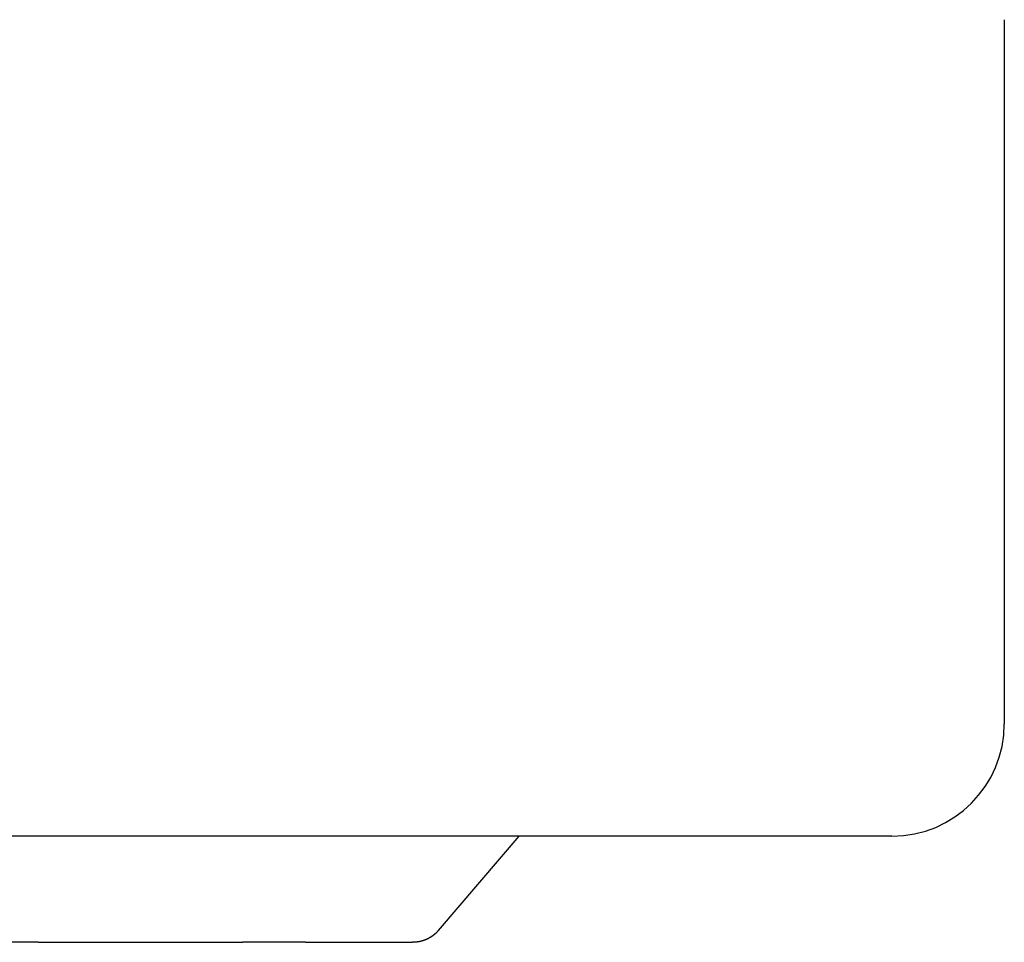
# Model space of a CAD drawing. Extents: x 987 to 2641, y 1244 to 2490.
# Tile 7 of 138: x 1162 to 1218, y 1697 to 1749. Entities that reach past the tile are written whole.
import ezdxf

# ---------------------------------------------------------------- set-up
doc = ezdxf.new("R2010")
doc.units = 0
doc.layers.add('KF_GRAVIS_8_RIGHT', color=7, linetype='CONTINUOUS')

# ---------------------------------------------------------------- blocks, each defined once
blk = doc.blocks.new('KF_GRAVIS_8_RIGHT')
at = {"layer": 'KF_GRAVIS_8_RIGHT'}
for p, q in [((115.2643, -396.8472), (115.2643, -434)), ((115.2643, -434), (115.2643, -436.65)), ((108.9143, -443), (-108.9143, -443)), ((83.2844, -448.3261), (87.843, -443)), ((60.6602, -449), (58.309, -449)), ((60.6602, -449), (72.2171, -449)), ((75.7618, -449), (72.2171, -449)), ((75.7618, -449), (81.8205, -449))]:
    blk.add_line(p, q, dxfattribs=at)
blk.add_polyline3d([(83.2844, -448.326, 0), (83.2818, -448.329, 0), (83.2791, -448.332, 0), (83.2764, -448.335, 0), (83.2738, -448.338, 0), (83.2711, -448.342, 0), (83.2684, -448.345, 0), (83.2656, -448.348, 0), (83.2629, -448.351, 0), (83.2602, -448.354, 0), (83.2575, -448.357, 0), (83.2547, -448.36, 0), (83.252, -448.363, 0), (83.2492, -448.366, 0), (83.2464, -448.369, 0), (83.2437, -448.372, 0), (83.2409, -448.375, 0), (83.2381, -448.378, 0), (83.2353, -448.381, 0), (83.2325, -448.384, 0), (83.2296, -448.387, 0), (83.2268, -448.391, 0), (83.224, -448.394, 0), (83.2211, -448.397, 0), (83.2183, -448.4, 0), (83.2154, -448.403, 0), (83.2125, -448.406, 0), (83.2096, -448.409, 0), (83.2067, -448.412, 0), (83.2038, -448.415, 0), (83.2009, -448.418, 0), (83.198, -448.421, 0), (83.1951, -448.424, 0), (83.1922, -448.427, 0), (83.1892, -448.43, 0), (83.1863, -448.433, 0), (83.1833, -448.436, 0), (83.1803, -448.439, 0), (83.1774, -448.442, 0), (83.1744, -448.445, 0), (83.1714, -448.448, 0), (83.1684, -448.451, 0), (83.1654, -448.453, 0), (83.1624, -448.456, 0), (83.1593, -448.459, 0), (83.1563, -448.462, 0), (83.1532, -448.465, 0), (83.1502, -448.468, 0), (83.1471, -448.471, 0), (83.1441, -448.474, 0), (83.141, -448.477, 0), (83.1379, -448.48, 0), (83.1348, -448.483, 0), (83.1317, -448.486, 0), (83.1286, -448.489, 0), (83.1255, -448.492, 0), (83.1223, -448.494, 0), (83.1192, -448.497, 0), (83.116, -448.5, 0), (83.1129, -448.503, 0), (83.1097, -448.506, 0), (83.1066, -448.509, 0), (83.1034, -448.512, 0), (83.1002, -448.515, 0), (83.097, -448.517, 0), (83.0938, -448.52, 0), (83.0906, -448.523, 0), (83.0873, -448.526, 0), (83.0841, -448.529, 0), (83.0809, -448.532, 0), (83.0776, -448.534, 0), (83.0744, -448.537, 0), (83.0711, -448.54, 0), (83.0678, -448.543, 0), (83.0645, -448.546, 0), (83.0612, -448.548, 0), (83.0579, -448.551, 0), (83.0546, -448.554, 0), (83.0513, -448.557, 0), (83.048, -448.56, 0), (83.0447, -448.562, 0), (83.0413, -448.565, 0), (83.038, -448.568, 0), (83.0346, -448.571, 0), (83.0313, -448.573, 0), (83.0279, -448.576, 0), (83.0245, -448.579, 0), (83.0211, -448.582, 0), (83.0177, -448.584, 0), (83.0143, -448.587, 0), (83.0109, -448.59, 0), (83.0075, -448.592, 0), (83.004, -448.595, 0), (83.0006, -448.598, 0), (82.9971, -448.6, 0), (82.9937, -448.603, 0), (82.9902, -448.606, 0), (82.9867, -448.608, 0), (82.9833, -448.611, 0), (82.9798, -448.614, 0), (82.9763, -448.616, 0), (82.9728, -448.619, 0), (82.9693, -448.622, 0), (82.9658, -448.624, 0), (82.9622, -448.627, 0), (82.9587, -448.63, 0), (82.9551, -448.632, 0), (82.9516, -448.635, 0), (82.948, -448.637, 0), (82.9445, -448.64, 0), (82.9409, -448.642, 0), (82.9373, -448.645, 0), (82.9337, -448.648, 0), (82.9301, -448.65, 0), (82.9265, -448.653, 0), (82.9229, -448.655, 0), (82.9193, -448.658, 0), (82.9157, -448.66, 0), (82.9121, -448.663, 0), (82.9084, -448.665, 0), (82.9048, -448.668, 0), (82.9011, -448.67, 0), (82.8975, -448.673, 0), (82.8938, -448.675, 0), (82.8901, -448.678, 0), (82.8864, -448.68, 0), (82.8827, -448.683, 0), (82.8791, -448.685, 0), (82.8753, -448.688, 0), (82.8716, -448.69, 0), (82.8679, -448.692, 0), (82.8642, -448.695, 0), (82.8605, -448.697, 0), (82.8567, -448.7, 0), (82.853, -448.702, 0), (82.8492, -448.704, 0), (82.8455, -448.707, 0), (82.8417, -448.709, 0), (82.8379, -448.712, 0), (82.8342, -448.714, 0), (82.8304, -448.716, 0), (82.8266, -448.719, 0), (82.8228, -448.721, 0), (82.819, -448.723, 0), (82.8152, -448.726, 0), (82.8113, -448.728, 0), (82.8075, -448.73, 0), (82.8037, -448.732, 0), (82.7998, -448.735, 0), (82.796, -448.737, 0), (82.7921, -448.739, 0), (82.7883, -448.742, 0), (82.7844, -448.744, 0), (82.7805, -448.746, 0), (82.7767, -448.748, 0), (82.7728, -448.75, 0), (82.7689, -448.753, 0), (82.765, -448.755, 0), (82.7611, -448.757, 0), (82.7572, -448.759, 0), (82.7533, -448.761, 0), (82.7494, -448.764, 0), (82.7454, -448.766, 0), (82.7415, -448.768, 0), (82.7376, -448.77, 0), (82.7336, -448.772, 0), (82.7297, -448.774, 0), (82.7257, -448.776, 0), (82.7218, -448.779, 0), (82.7178, -448.781, 0), (82.7138, -448.783, 0), (82.7098, -448.785, 0), (82.7059, -448.787, 0), (82.7019, -448.789, 0), (82.6979, -448.791, 0), (82.6939, -448.793, 0), (82.6899, -448.795, 0), (82.6859, -448.797, 0), (82.6819, -448.799, 0), (82.6778, -448.801, 0), (82.6738, -448.803, 0), (82.6698, -448.805, 0), (82.6657, -448.807, 0), (82.6617, -448.809, 0), (82.6577, -448.811, 0), (82.6536, -448.813, 0), (82.6496, -448.815, 0), (82.6455, -448.817, 0), (82.6414, -448.819, 0), (82.6374, -448.821, 0), (82.6333, -448.822, 0), (82.6292, -448.824, 0), (82.6252, -448.826, 0), (82.6211, -448.828, 0), (82.617, -448.83, 0), (82.6129, -448.832, 0), (82.6088, -448.834, 0), (82.6047, -448.835, 0), (82.6006, -448.837, 0), (82.5965, -448.839, 0), (82.5924, -448.841, 0), (82.5882, -448.843, 0), (82.5841, -448.844, 0), (82.58, -448.846, 0), (82.5759, -448.848, 0), (82.5717, -448.85, 0), (82.5676, -448.852, 0), (82.5634, -448.853, 0), (82.5593, -448.855, 0), (82.5551, -448.857, 0), (82.551, -448.858, 0), (82.5468, -448.86, 0), (82.5427, -448.862, 0), (82.5385, -448.863, 0), (82.5343, -448.865, 0), (82.5302, -448.867, 0), (82.526, -448.868, 0), (82.5218, -448.87, 0), (82.5176, -448.872, 0), (82.5135, -448.873, 0), (82.5093, -448.875, 0), (82.5051, -448.876, 0), (82.5009, -448.878, 0), (82.4967, -448.88, 0), (82.4925, -448.881, 0), (82.4883, -448.883, 0), (82.4841, -448.884, 0), (82.4799, -448.886, 0), (82.4757, -448.887, 0), (82.4715, -448.889, 0), (82.4673, -448.89, 0), (82.463, -448.892, 0), (82.4588, -448.893, 0), (82.4546, -448.895, 0), (82.4504, -448.896, 0), (82.4461, -448.898, 0), (82.4419, -448.899, 0), (82.4377, -448.9, 0), (82.4335, -448.902, 0), (82.4292, -448.903, 0), (82.425, -448.905, 0), (82.4207, -448.906, 0), (82.4165, -448.907, 0), (82.4123, -448.909, 0), (82.408, -448.91, 0), (82.4038, -448.911, 0), (82.3995, -448.913, 0), (82.3953, -448.914, 0), (82.391, -448.915, 0), (82.3868, -448.917, 0), (82.3825, -448.918, 0), (82.3782, -448.919, 0), (82.374, -448.921, 0), (82.3697, -448.922, 0), (82.3655, -448.923, 0), (82.3612, -448.924, 0), (82.3569, -448.926, 0), (82.3527, -448.927, 0), (82.3484, -448.928, 0), (82.3441, -448.929, 0), (82.3399, -448.93, 0), (82.3356, -448.931, 0), (82.3313, -448.933, 0), (82.3271, -448.934, 0), (82.3228, -448.935, 0), (82.3185, -448.936, 0), (82.3142, -448.937, 0), (82.31, -448.938, 0), (82.3057, -448.939, 0), (82.3014, -448.94, 0), (82.2971, -448.942, 0), (82.2929, -448.943, 0), (82.2886, -448.944, 0), (82.2843, -448.945, 0), (82.28, -448.946, 0), (82.2757, -448.947, 0), (82.2715, -448.948, 0), (82.2672, -448.949, 0), (82.2629, -448.95, 0), (82.2586, -448.951, 0), (82.2543, -448.952, 0), (82.2501, -448.953, 0), (82.2458, -448.954, 0), (82.2415, -448.955, 0), (82.2372, -448.956, 0), (82.2329, -448.957, 0), (82.2286, -448.957, 0), (82.2244, -448.958, 0), (82.2201, -448.959, 0), (82.2158, -448.96, 0), (82.2115, -448.961, 0), (82.2072, -448.962, 0), (82.203, -448.963, 0), (82.1987, -448.964, 0), (82.1944, -448.964, 0), (82.1901, -448.965, 0), (82.1859, -448.966, 0), (82.1816, -448.967, 0), (82.1773, -448.968, 0), (82.173, -448.968, 0), (82.1688, -448.969, 0), (82.1645, -448.97, 0), (82.1602, -448.971, 0), (82.1559, -448.971, 0), (82.1517, -448.972, 0), (82.1474, -448.973, 0), (82.1431, -448.974, 0), (82.1389, -448.974, 0), (82.1346, -448.975, 0), (82.1303, -448.976, 0), (82.1261, -448.976, 0), (82.1218, -448.977, 0), (82.1176, -448.978, 0), (82.1133, -448.978, 0), (82.109, -448.979, 0), (82.1048, -448.98, 0), (82.1005, -448.98, 0), (82.0963, -448.981, 0), (82.092, -448.981, 0), (82.0878, -448.982, 0), (82.0835, -448.983, 0), (82.0793, -448.983, 0), (82.075, -448.984, 0), (82.0708, -448.984, 0), (82.0666, -448.985, 0), (82.0623, -448.985, 0), (82.0581, -448.986, 0), (82.0538, -448.986, 0), (82.0496, -448.987, 0), (82.0454, -448.987, 0), (82.0411, -448.988, 0), (82.0369, -448.988, 0), (82.0327, -448.989, 0), (82.0285, -448.989, 0), (82.0242, -448.99, 0), (82.02, -448.99, 0), (82.0158, -448.99, 0), (82.0116, -448.991, 0), (82.0074, -448.991, 0), (82.0032, -448.992, 0), (81.999, -448.992, 0), (81.9947, -448.992, 0), (81.9905, -448.993, 0), (81.9863, -448.993, 0), (81.9821, -448.993, 0), (81.9779, -448.994, 0), (81.9738, -448.994, 0), (81.9696, -448.994, 0), (81.9654, -448.995, 0), (81.9612, -448.995, 0), (81.957, -448.995, 0), (81.9528, -448.996, 0), (81.9486, -448.996, 0), (81.9445, -448.996, 0), (81.9403, -448.996, 0), (81.9361, -448.997, 0), (81.9319, -448.997, 0), (81.9278, -448.997, 0), (81.9236, -448.997, 0), (81.9195, -448.998, 0), (81.9153, -448.998, 0), (81.9111, -448.998, 0), (81.907, -448.998, 0), (81.9028, -448.998, 0), (81.8987, -448.998, 0), (81.8946, -448.999, 0), (81.8904, -448.999, 0), (81.8863, -448.999, 0), (81.8821, -448.999, 0), (81.878, -448.999, 0), (81.8739, -448.999, 0), (81.8698, -448.999, 0), (81.8656, -448.999, 0), (81.8615, -449, 0), (81.8574, -449, 0), (81.8533, -449, 0), (81.8492, -449, 0), (81.8451, -449, 0), (81.841, -449, 0), (81.8369, -449, 0), (81.8328, -449, 0), (81.8287, -449, 0), (81.8246, -449, 0), (81.8205, -449, 0)], dxfattribs=at)
blk.add_arc((108.9143, -436.65), 6.35, 270, 0, dxfattribs=at)

msp = doc.modelspace()

# ---------------------------------------------------------------- block references
at = {"layer": 'KF_GRAVIS_8_RIGHT'}
msp.add_blockref('KF_GRAVIS_8_RIGHT', (1102.603, 2145.913), dxfattribs=at)

doc.saveas('drawing.dxf')
